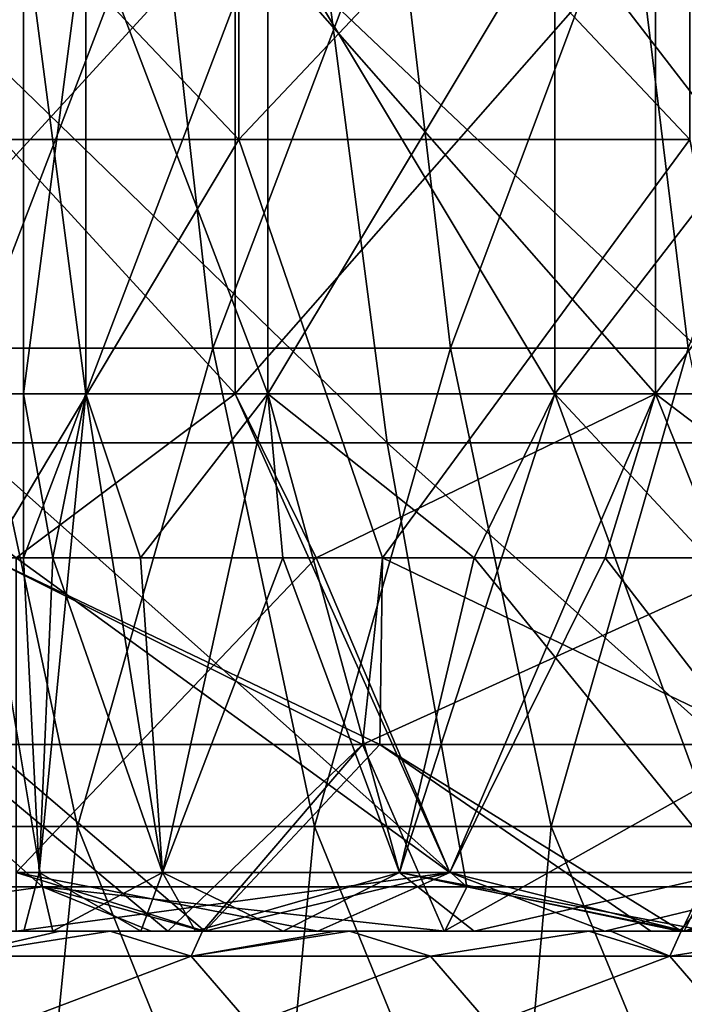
# Model space of a CAD drawing. Header units: inches. Extents: x -3.56 to 3.56, y -0.38 to 0.62.
# Tile 172 of 256: x 1.1 to 1.21, y -0.07 to 0.09. Entities that reach past the tile are written whole.
import ezdxf

# ---------------------------------------------------------------- set-up
doc = ezdxf.new("R2010")
doc.units = ezdxf.units.IN
doc.header["$LTSCALE"] = 65.185185
doc.header["$MEASUREMENT"] = 0
for name, color, linetype in [('11', 7, 'CONTINUOUS'), ('2', 7, 'CONTINUOUS'), ('34', 7, 'CONTINUOUS'), ('35', 7, 'CONTINUOUS'), ('48', 7, 'CONTINUOUS'), ('49', 7, 'CONTINUOUS'), ('50', 7, 'CONTINUOUS'), ('51', 7, 'CONTINUOUS'), ('54', 7, 'CONTINUOUS'), ('57', 7, 'CONTINUOUS'), ('64', 7, 'CONTINUOUS')]:
    doc.layers.add(name, color=color, linetype=linetype)

msp = doc.modelspace()

# ---------------------------------------------------------------- linework, layer by layer
at = {"layer": '11', "color": 13, "linetype": 'Continuous', "true_color": 0xd67263}
for points in [[(1.08608, -0.03125, -3.39291), (1.09341, 0, -3.39055), (1.15591, -0.03125, -3.36976), (1.08608, -0.03125, -3.39291)], [(1.15886, -0.03125, 3.36875), (1.09341, 0, 3.39055), (1.09298, -0.03125, 3.39069), (1.15886, -0.03125, 3.36875)], [(1.09341, 0, -3.39055), (1.15929, 0, -3.3686), (1.15591, -0.03125, -3.36976), (1.09341, 0, -3.39055)], [(1.15929, 0, 3.3686), (1.09341, 0, 3.39055), (1.15886, -0.03125, 3.36875), (1.15929, 0, 3.3686)], [(1.15929, 0, -3.3686), (1.22474, 0, -3.34536), (1.15591, -0.03125, -3.36976), (1.15929, 0, -3.3686)], [(1.15591, -0.03125, -3.36976), (1.22474, 0, -3.34536), (1.22526, -0.03125, -3.34517), (1.15591, -0.03125, -3.36976)], [(1.22429, -0.03125, 3.34552), (1.15929, 0, 3.3686), (1.15886, -0.03125, 3.36875), (1.22429, -0.03125, 3.34552)], [(1.22474, 0, 3.34536), (1.15929, 0, 3.3686), (1.22429, -0.03125, 3.34552), (1.22474, 0, 3.34536)]]:
    msp.add_3dface(points, dxfattribs=at)
at = {"layer": '2', "color": 13, "linetype": 'Continuous', "true_color": 0xd67263}
for points in [[(1.13524, 0.06998, -3.37678), (1.05923, 0.06998, -3.40139), (1.13524, 0.15006, -3.37678), (1.13524, 0.06998, -3.37678)], [(1.13524, 0.15006, -3.37678), (1.05923, 0.06998, -3.40139), (1.05923, 0.15006, -3.40139), (1.13524, 0.15006, -3.37678)], [(1.05923, 0.06998, 3.40139), (1.13524, 0.06998, 3.37678), (1.05923, 0.15006, 3.40139), (1.05923, 0.06998, 3.40139)], [(1.05923, 0.15006, 3.40139), (1.13524, 0.06998, 3.37678), (1.13524, 0.15006, 3.37678), (1.05923, 0.15006, 3.40139)], [(1.21068, 0.06998, -3.35047), (1.13524, 0.06998, -3.37678), (1.21068, 0.15006, -3.35047), (1.21068, 0.06998, -3.35047)], [(1.21068, 0.15006, -3.35047), (1.13524, 0.06998, -3.37678), (1.13524, 0.15006, -3.37678), (1.21068, 0.15006, -3.35047)], [(1.13524, 0.06998, 3.37678), (1.21068, 0.06998, 3.35047), (1.13524, 0.15006, 3.37678), (1.13524, 0.06998, 3.37678)], [(1.13524, 0.15006, 3.37678), (1.21068, 0.06998, 3.35047), (1.21068, 0.15006, 3.35047), (1.13524, 0.15006, 3.37678)], [(1.13524, 0.06998, -3.37678), (1.09341, 0, -3.39055), (1.05923, 0.06998, -3.40139), (1.13524, 0.06998, -3.37678)], [(1.13524, 0.06998, 3.37678), (1.05923, 0.06998, 3.40139), (1.09341, 0, 3.39055), (1.13524, 0.06998, 3.37678)], [(1.15929, 0, -3.3686), (1.09341, 0, -3.39055), (1.13524, 0.06998, -3.37678), (1.15929, 0, -3.3686)], [(1.15929, 0, 3.3686), (1.13524, 0.06998, 3.37678), (1.09341, 0, 3.39055), (1.15929, 0, 3.3686)], [(1.21068, 0.06998, -3.35047), (1.15929, 0, -3.3686), (1.13524, 0.06998, -3.37678), (1.21068, 0.06998, -3.35047)], [(1.21068, 0.06998, 3.35047), (1.13524, 0.06998, 3.37678), (1.15929, 0, 3.3686), (1.21068, 0.06998, 3.35047)], [(1.22474, 0, -3.34536), (1.15929, 0, -3.3686), (1.21068, 0.06998, -3.35047), (1.22474, 0, -3.34536)], [(1.22474, 0, 3.34536), (1.21068, 0.06998, 3.35047), (1.15929, 0, 3.3686), (1.22474, 0, 3.34536)]]:
    msp.add_3dface(points, dxfattribs=at)
at = {"layer": '34', "color": 13, "linetype": 'Continuous', "true_color": 0xd67263}
for points in [[(1.09922, 0.02742, -2.90949), (1.10965, 0.02742, -2.98203), (1.09922, 0.1075, -2.90949), (1.09922, 0.02742, -2.90949)], [(1.09922, 0.1075, -2.90949), (1.10965, 0.02742, -2.98203), (1.10965, 0.1075, -2.98203), (1.09922, 0.1075, -2.90949)], [(1.10965, 0.02742, -2.98203), (1.14009, 0.02742, -3.0487), (1.10965, 0.1075, -2.98203), (1.10965, 0.02742, -2.98203)], [(1.10965, 0.1075, -2.98203), (1.14009, 0.02742, -3.0487), (1.14009, 0.1075, -3.0487), (1.10965, 0.1075, -2.98203)], [(1.14009, 0.02742, -3.0487), (1.18809, 0.02742, -3.10409), (1.14009, 0.1075, -3.0487), (1.14009, 0.02742, -3.0487)], [(1.14009, 0.1075, -3.0487), (1.18809, 0.02742, -3.10409), (1.18809, 0.1075, -3.10409), (1.14009, 0.1075, -3.0487)], [(1.18809, 0.02742, -3.10409), (1.24975, 0.02742, -3.14372), (1.18809, 0.1075, -3.10409), (1.18809, 0.02742, -3.10409)], [(1.18809, 0.1075, -3.10409), (1.24975, 0.02742, -3.14372), (1.24975, 0.1075, -3.14372), (1.18809, 0.1075, -3.10409)], [(1.09922, 0, -2.90949), (1.10416, 0, -2.95972), (1.09922, 0.02742, -2.90949), (1.09922, 0, -2.90949)], [(1.09922, 0.02742, -2.90949), (1.10416, 0, -2.95972), (1.10965, 0.02742, -2.98203), (1.09922, 0.02742, -2.90949)], [(1.10416, 0, -2.95972), (1.11882, 0, -3.00803), (1.10965, 0.02742, -2.98203), (1.10416, 0, -2.95972)], [(1.10965, 0.02742, -2.98203), (1.11882, 0, -3.00803), (1.14009, 0.02742, -3.0487), (1.10965, 0.02742, -2.98203)], [(1.11882, 0, -3.00803), (1.14261, 0, -3.05255), (1.14009, 0.02742, -3.0487), (1.11882, 0, -3.00803)], [(1.14261, 0, -3.05255), (1.17464, 0, -3.09157), (1.14009, 0.02742, -3.0487), (1.14261, 0, -3.05255)], [(1.14009, 0.02742, -3.0487), (1.17464, 0, -3.09157), (1.18809, 0.02742, -3.10409), (1.14009, 0.02742, -3.0487)], [(1.17464, 0, -3.09157), (1.21366, 0, -3.12359), (1.18809, 0.02742, -3.10409), (1.17464, 0, -3.09157)], [(1.18809, 0.02742, -3.10409), (1.21366, 0, -3.12359), (1.24975, 0.02742, -3.14372), (1.18809, 0.02742, -3.10409)]]:
    msp.add_3dface(points, dxfattribs=at)
at = {"layer": '35', "color": 13, "linetype": 'Continuous', "true_color": 0xd67263}
for points in [[(1.09922, 0.02742, -2.90949), (1.09922, 0.1075, -2.90949), (1.10965, 0.1075, -2.83694), (1.09922, 0.02742, -2.90949)], [(1.10965, 0.02742, -2.83694), (1.09922, 0.02742, -2.90949), (1.10965, 0.1075, -2.83694), (1.10965, 0.02742, -2.83694)], [(1.14009, 0.02742, -2.77027), (1.10965, 0.02742, -2.83694), (1.14009, 0.1075, -2.77027), (1.14009, 0.02742, -2.77027)], [(1.14009, 0.1075, -2.77027), (1.10965, 0.02742, -2.83694), (1.10965, 0.1075, -2.83694), (1.14009, 0.1075, -2.77027)], [(1.18809, 0.02742, -2.71488), (1.14009, 0.02742, -2.77027), (1.18809, 0.1075, -2.71488), (1.18809, 0.02742, -2.71488)], [(1.18809, 0.1075, -2.71488), (1.14009, 0.02742, -2.77027), (1.14009, 0.1075, -2.77027), (1.18809, 0.1075, -2.71488)], [(1.24975, 0.02742, -2.67526), (1.18809, 0.02742, -2.71488), (1.24975, 0.1075, -2.67526), (1.24975, 0.02742, -2.67526)], [(1.24975, 0.1075, -2.67526), (1.18809, 0.02742, -2.71488), (1.18809, 0.1075, -2.71488), (1.24975, 0.1075, -2.67526)], [(1.09922, 0, -2.90949), (1.09922, 0.02742, -2.90949), (1.10965, 0.02742, -2.83694), (1.09922, 0, -2.90949)], [(1.10184, -0.05266, -2.87284), (1.09922, 0, -2.90949), (1.10965, 0.02742, -2.83694), (1.10184, -0.05266, -2.87284)], [(1.12249, -0.05266, -2.80252), (1.10184, -0.05266, -2.87284), (1.10965, 0.02742, -2.83694), (1.12249, -0.05266, -2.80252)], [(1.14009, 0.02742, -2.77027), (1.12249, -0.05266, -2.80252), (1.10965, 0.02742, -2.83694), (1.14009, 0.02742, -2.77027)], [(1.16211, -0.05266, -2.74086), (1.12249, -0.05266, -2.80252), (1.14009, 0.02742, -2.77027), (1.16211, -0.05266, -2.74086)], [(1.18809, 0.02742, -2.71488), (1.16211, -0.05266, -2.74086), (1.14009, 0.02742, -2.77027), (1.18809, 0.02742, -2.71488)], [(1.2175, -0.05266, -2.69287), (1.16211, -0.05266, -2.74086), (1.18809, 0.02742, -2.71488), (1.2175, -0.05266, -2.69287)], [(1.24975, 0.02742, -2.67526), (1.2175, -0.05266, -2.69287), (1.18809, 0.02742, -2.71488), (1.24975, 0.02742, -2.67526)], [(1.10416, 0, -2.95972), (1.09922, 0, -2.90949), (1.10184, -0.05266, -2.94613), (1.10416, 0, -2.95972)], [(1.10184, -0.05266, -2.94613), (1.09922, 0, -2.90949), (1.10184, -0.05266, -2.87284), (1.10184, -0.05266, -2.94613)], [(1.12249, -0.05266, -3.01646), (1.10416, 0, -2.95972), (1.10184, -0.05266, -2.94613), (1.12249, -0.05266, -3.01646)], [(1.11882, 0, -3.00803), (1.10416, 0, -2.95972), (1.12249, -0.05266, -3.01646), (1.11882, 0, -3.00803)], [(1.14261, 0, -3.05255), (1.11882, 0, -3.00803), (1.12249, -0.05266, -3.01646), (1.14261, 0, -3.05255)], [(1.16211, -0.05266, -3.07811), (1.14261, 0, -3.05255), (1.12249, -0.05266, -3.01646), (1.16211, -0.05266, -3.07811)], [(1.17464, 0, -3.09157), (1.14261, 0, -3.05255), (1.16211, -0.05266, -3.07811), (1.17464, 0, -3.09157)], [(1.2175, -0.05266, -3.12611), (1.17464, 0, -3.09157), (1.16211, -0.05266, -3.07811), (1.2175, -0.05266, -3.12611)], [(1.21366, 0, -3.12359), (1.17464, 0, -3.09157), (1.2175, -0.05266, -3.12611), (1.21366, 0, -3.12359)], [(1.10184, -0.05266, -2.94613), (1.10184, -0.05266, -2.87284), (1.09926, -0.0625, -2.90949), (1.10184, -0.05266, -2.94613)], [(1.10416, -0.0625, -2.95963), (1.10184, -0.05266, -2.94613), (1.09926, -0.0625, -2.90949), (1.10416, -0.0625, -2.95963)], [(1.09926, -0.0625, -2.90949), (1.10184, -0.05266, -2.87284), (1.10416, -0.0625, -2.85935), (1.09926, -0.0625, -2.90949)], [(1.12249, -0.05266, -3.01646), (1.10184, -0.05266, -2.94613), (1.11886, -0.0625, -3.0081), (1.12249, -0.05266, -3.01646)], [(1.11886, -0.0625, -3.0081), (1.10184, -0.05266, -2.94613), (1.10416, -0.0625, -2.95963), (1.11886, -0.0625, -3.0081)], [(1.10184, -0.05266, -2.87284), (1.12249, -0.05266, -2.80252), (1.10416, -0.0625, -2.85935), (1.10184, -0.05266, -2.87284)], [(1.10416, -0.0625, -2.85935), (1.12249, -0.05266, -2.80252), (1.11886, -0.0625, -2.81087), (1.10416, -0.0625, -2.85935)], [(1.12801, -0.0625, -3.02778), (1.12249, -0.05266, -3.01646), (1.11886, -0.0625, -3.0081), (1.12801, -0.0625, -3.02778)], [(1.11886, -0.0625, -2.81087), (1.12249, -0.05266, -2.80252), (1.12801, -0.0625, -2.7912), (1.11886, -0.0625, -2.81087)], [(1.16211, -0.05266, -3.07811), (1.12249, -0.05266, -3.01646), (1.14266, -0.0625, -3.05255), (1.16211, -0.05266, -3.07811)], [(1.14266, -0.0625, -3.05255), (1.12249, -0.05266, -3.01646), (1.12801, -0.0625, -3.02778), (1.14266, -0.0625, -3.05255)], [(1.12249, -0.05266, -2.80252), (1.16211, -0.05266, -2.74086), (1.12801, -0.0625, -2.7912), (1.12249, -0.05266, -2.80252)], [(1.12801, -0.0625, -2.7912), (1.16211, -0.05266, -2.74086), (1.14266, -0.0625, -2.76642), (1.12801, -0.0625, -2.7912)], [(1.17459, -0.0625, -3.09149), (1.16211, -0.05266, -3.07811), (1.14266, -0.0625, -3.05255), (1.17459, -0.0625, -3.09149)], [(1.14266, -0.0625, -2.76642), (1.16211, -0.05266, -2.74086), (1.17459, -0.0625, -2.72749), (1.14266, -0.0625, -2.76642)], [(1.2175, -0.05266, -3.12611), (1.16211, -0.05266, -3.07811), (1.2137, -0.0625, -3.12362), (1.2175, -0.05266, -3.12611)], [(1.2137, -0.0625, -3.12362), (1.16211, -0.05266, -3.07811), (1.20898, -0.0625, -3.12038), (1.2137, -0.0625, -3.12362)], [(1.20898, -0.0625, -3.12038), (1.16211, -0.05266, -3.07811), (1.17459, -0.0625, -3.09149), (1.20898, -0.0625, -3.12038)], [(1.16211, -0.05266, -2.74086), (1.2175, -0.05266, -2.69287), (1.17459, -0.0625, -2.72749), (1.16211, -0.05266, -2.74086)], [(1.17459, -0.0625, -2.72749), (1.2175, -0.05266, -2.69287), (1.20898, -0.0625, -2.6986), (1.17459, -0.0625, -2.72749)], [(1.20898, -0.0625, -2.6986), (1.2175, -0.05266, -2.69287), (1.2137, -0.0625, -2.69536), (1.20898, -0.0625, -2.6986)]]:
    msp.add_3dface(points, dxfattribs=at)
at = {"layer": '48', "color": 13, "linetype": 'Continuous', "true_color": 0xd67263}
for points in [[(1.06133, 0.02742, 2.76178), (1.13462, 0.02742, 2.76178), (1.06133, 0.1075, 2.76178), (1.06133, 0.02742, 2.76178)], [(1.06133, 0.1075, 2.76178), (1.13462, 0.02742, 2.76178), (1.13462, 0.1075, 2.76178), (1.06133, 0.1075, 2.76178)], [(1.13462, 0.02742, 2.76178), (1.20494, 0.02742, 2.78243), (1.13462, 0.1075, 2.76178), (1.13462, 0.02742, 2.76178)], [(1.13462, 0.1075, 2.76178), (1.20494, 0.02742, 2.78243), (1.20494, 0.1075, 2.78243), (1.13462, 0.1075, 2.76178)], [(1.20494, 0.02742, 2.78243), (1.2666, 0.02742, 2.82206), (1.20494, 0.1075, 2.78243), (1.20494, 0.02742, 2.78243)], [(1.20494, 0.1075, 2.78243), (1.2666, 0.02742, 2.82206), (1.2666, 0.1075, 2.82206), (1.20494, 0.1075, 2.78243)], [(1.06133, 0.02742, 2.76178), (1.09798, 0, 2.75916), (1.13462, 0.02742, 2.76178), (1.06133, 0.02742, 2.76178)], [(1.09798, 0, 2.75916), (1.17052, -0.05266, 2.76959), (1.13462, 0.02742, 2.76178), (1.09798, 0, 2.75916)], [(1.13462, 0.02742, 2.76178), (1.17052, -0.05266, 2.76959), (1.20494, 0.02742, 2.78243), (1.13462, 0.02742, 2.76178)], [(1.17052, -0.05266, 2.76959), (1.23719, -0.05266, 2.80004), (1.20494, 0.02742, 2.78243), (1.17052, -0.05266, 2.76959)], [(1.20494, 0.02742, 2.78243), (1.23719, -0.05266, 2.80004), (1.2666, 0.02742, 2.82206), (1.20494, 0.02742, 2.78243)], [(1.09798, 0, 3.27416), (1.14821, 0, 3.26921), (1.09798, -0.05266, 3.27416), (1.09798, 0, 3.27416)], [(1.09798, -0.05266, 3.27416), (1.14821, 0, 3.26921), (1.17052, -0.05266, 3.26373), (1.09798, -0.05266, 3.27416)], [(1.09798, -0.05266, 2.75916), (1.17052, -0.05266, 2.76959), (1.09798, 0, 2.75916), (1.09798, -0.05266, 2.75916)], [(1.14821, 0, 3.26921), (1.19652, 0, 3.25456), (1.17052, -0.05266, 3.26373), (1.14821, 0, 3.26921)], [(1.17052, -0.05266, 3.26373), (1.19652, 0, 3.25456), (1.23719, -0.05266, 3.23328), (1.17052, -0.05266, 3.26373)], [(1.19652, 0, 3.25456), (1.24103, 0, 3.23077), (1.23719, -0.05266, 3.23328), (1.19652, 0, 3.25456)], [(1.09798, -0.05266, 3.27416), (1.17052, -0.05266, 3.26373), (1.09798, -0.0625, 3.27416), (1.09798, -0.05266, 3.27416)], [(1.09798, -0.0625, 3.27416), (1.17052, -0.05266, 3.26373), (1.12949, -0.0625, 3.27218), (1.09798, -0.0625, 3.27416)], [(1.17052, -0.05266, 2.76959), (1.09798, -0.05266, 2.75916), (1.14848, -0.0625, 2.76418), (1.17052, -0.05266, 2.76959)], [(1.14848, -0.0625, 2.76418), (1.09798, -0.05266, 2.75916), (1.12949, -0.0625, 2.76115), (1.14848, -0.0625, 2.76418)], [(1.12949, -0.0625, 2.76115), (1.09798, -0.05266, 2.75916), (1.09798, -0.0625, 2.75916), (1.12949, -0.0625, 2.76115)], [(1.12949, -0.0625, 3.27218), (1.17052, -0.05266, 3.26373), (1.14848, -0.0625, 3.26914), (1.12949, -0.0625, 3.27218)], [(1.14848, -0.0625, 3.26914), (1.17052, -0.05266, 3.26373), (1.19645, -0.0625, 3.25455), (1.14848, -0.0625, 3.26914)], [(1.19645, -0.0625, 2.77877), (1.17052, -0.05266, 2.76959), (1.14848, -0.0625, 2.76418), (1.19645, -0.0625, 2.77877)], [(1.17052, -0.05266, 3.26373), (1.23719, -0.05266, 3.23328), (1.19645, -0.0625, 3.25455), (1.17052, -0.05266, 3.26373)], [(1.23719, -0.05266, 2.80004), (1.17052, -0.05266, 2.76959), (1.20978, -0.0625, 2.78475), (1.23719, -0.05266, 2.80004)], [(1.20978, -0.0625, 2.78475), (1.17052, -0.05266, 2.76959), (1.19645, -0.0625, 2.77877), (1.20978, -0.0625, 2.78475)], [(1.19645, -0.0625, 3.25455), (1.23719, -0.05266, 3.23328), (1.20978, -0.0625, 3.24858), (1.19645, -0.0625, 3.25455)]]:
    msp.add_3dface(points, dxfattribs=at)
at = {"layer": '49', "color": 13, "linetype": 'Continuous', "true_color": 0xd67263}
for points in [[(1.13462, 0.02742, 3.27154), (1.06133, 0.02742, 3.27154), (1.13462, 0.1075, 3.27154), (1.13462, 0.02742, 3.27154)], [(1.13462, 0.1075, 3.27154), (1.06133, 0.02742, 3.27154), (1.06133, 0.1075, 3.27154), (1.13462, 0.1075, 3.27154)], [(1.20494, 0.02742, 3.25089), (1.13462, 0.02742, 3.27154), (1.20494, 0.1075, 3.25089), (1.20494, 0.02742, 3.25089)], [(1.20494, 0.1075, 3.25089), (1.13462, 0.02742, 3.27154), (1.13462, 0.1075, 3.27154), (1.20494, 0.1075, 3.25089)], [(1.2666, 0.02742, 3.21127), (1.20494, 0.02742, 3.25089), (1.2666, 0.1075, 3.21127), (1.2666, 0.02742, 3.21127)], [(1.2666, 0.1075, 3.21127), (1.20494, 0.02742, 3.25089), (1.20494, 0.1075, 3.25089), (1.2666, 0.1075, 3.21127)], [(1.13462, 0.02742, 3.27154), (1.09798, 0, 3.27416), (1.06133, 0.02742, 3.27154), (1.13462, 0.02742, 3.27154)], [(1.14821, 0, 3.26921), (1.09798, 0, 3.27416), (1.13462, 0.02742, 3.27154), (1.14821, 0, 3.26921)], [(1.20494, 0.02742, 3.25089), (1.14821, 0, 3.26921), (1.13462, 0.02742, 3.27154), (1.20494, 0.02742, 3.25089)], [(1.19652, 0, 3.25456), (1.14821, 0, 3.26921), (1.20494, 0.02742, 3.25089), (1.19652, 0, 3.25456)], [(1.24103, 0, 3.23077), (1.19652, 0, 3.25456), (1.20494, 0.02742, 3.25089), (1.24103, 0, 3.23077)], [(1.2666, 0.02742, 3.21127), (1.24103, 0, 3.23077), (1.20494, 0.02742, 3.25089), (1.2666, 0.02742, 3.21127)]]:
    msp.add_3dface(points, dxfattribs=at)
at = {"layer": '50', "color": 13, "linetype": 'Continuous', "true_color": 0xd67263}
for points in [[(1.12801, -0.0625, -3.02778), (1.11886, -0.0625, -3.0081), (1.04908, -0.0625, -3.05812), (1.12801, -0.0625, -3.02778)], [(1.12916, -0.0625, -3.10692), (1.12801, -0.0625, -3.02778), (1.04908, -0.0625, -3.05812), (1.12916, -0.0625, -3.10692)], [(1.11886, -0.0625, -3.0081), (1.10416, -0.0625, -2.95963), (1.04908, -0.0625, -2.98), (1.11886, -0.0625, -3.0081)], [(1.04908, -0.0625, -3.05812), (1.11886, -0.0625, -3.0081), (1.04908, -0.0625, -2.98), (1.04908, -0.0625, -3.05812)], [(1.10416, -0.0625, -2.95963), (1.09926, -0.0625, -2.90949), (1.04908, -0.0625, -2.98), (1.10416, -0.0625, -2.95963)], [(1.09926, -0.0625, -2.90949), (1.10416, -0.0625, -2.85935), (1.04908, -0.0625, -2.90188), (1.09926, -0.0625, -2.90949)], [(1.04908, -0.0625, -2.98), (1.09926, -0.0625, -2.90949), (1.04908, -0.0625, -2.90188), (1.04908, -0.0625, -2.98)], [(1.10416, -0.0625, -2.85935), (1.11886, -0.0625, -2.81087), (1.04908, -0.0625, -2.82377), (1.10416, -0.0625, -2.85935)], [(1.04908, -0.0625, -2.90188), (1.10416, -0.0625, -2.85935), (1.04908, -0.0625, -2.82377), (1.04908, -0.0625, -2.90188)], [(1.11886, -0.0625, -2.81087), (1.12801, -0.0625, -2.7912), (1.04908, -0.0625, -2.82377), (1.11886, -0.0625, -2.81087)], [(1.04908, -0.0625, -2.82377), (1.12801, -0.0625, -2.7912), (1.04908, -0.0625, -2.74565), (1.04908, -0.0625, -2.82377)], [(1.04908, -0.0625, -2.74565), (1.12801, -0.0625, -2.7912), (1.12916, -0.0625, -2.71266), (1.04908, -0.0625, -2.74565)], [(1.04908, -0.0625, 3.32033), (1.09798, -0.0625, 3.27416), (1.12956, -0.0625, 3.34572), (1.04908, -0.0625, 3.32033)], [(1.12916, -0.0625, 2.70126), (1.09798, -0.0625, 2.75916), (1.04908, -0.0625, 2.68713), (1.12916, -0.0625, 2.70126)], [(1.12922, -0.0625, -3.34581), (1.12916, -0.0625, -3.26609), (1.04908, -0.0625, -3.29247), (1.12922, -0.0625, -3.34581)], [(1.04942, -0.0625, -3.37168), (1.12922, -0.0625, -3.34581), (1.04908, -0.0625, -3.29247), (1.04942, -0.0625, -3.37168)], [(1.12916, -0.0625, -3.26609), (1.12916, -0.0625, -3.18651), (1.04908, -0.0625, -3.21435), (1.12916, -0.0625, -3.26609)], [(1.04908, -0.0625, -3.29247), (1.12916, -0.0625, -3.26609), (1.04908, -0.0625, -3.21435), (1.04908, -0.0625, -3.29247)], [(1.12916, -0.0625, -3.18651), (1.12916, -0.0625, -3.10692), (1.04908, -0.0625, -3.13623), (1.12916, -0.0625, -3.18651)], [(1.04908, -0.0625, -3.21435), (1.12916, -0.0625, -3.18651), (1.04908, -0.0625, -3.13623), (1.04908, -0.0625, -3.21435)], [(1.04908, -0.0625, -3.13623), (1.12916, -0.0625, -3.10692), (1.04908, -0.0625, -3.05812), (1.04908, -0.0625, -3.13623)], [(1.04908, -0.0625, -2.66753), (1.04908, -0.0625, -2.74565), (1.12916, -0.0625, -2.71266), (1.04908, -0.0625, -2.66753)], [(1.04908, -0.0625, -2.58941), (1.04908, -0.0625, -2.66753), (1.12916, -0.0625, -2.63369), (1.04908, -0.0625, -2.58941)], [(1.12916, -0.0625, -2.63369), (1.04908, -0.0625, -2.66753), (1.12916, -0.0625, -2.71266), (1.12916, -0.0625, -2.63369)], [(1.04908, -0.0625, -2.5113), (1.04908, -0.0625, -2.58941), (1.12916, -0.0625, -2.55472), (1.04908, -0.0625, -2.5113)], [(1.12916, -0.0625, -2.55472), (1.04908, -0.0625, -2.58941), (1.12916, -0.0625, -2.63369), (1.12916, -0.0625, -2.55472)], [(1.04908, -0.0625, -2.43318), (1.04908, -0.0625, -2.5113), (1.12916, -0.0625, -2.47574), (1.04908, -0.0625, -2.43318)], [(1.12916, -0.0625, -2.47574), (1.04908, -0.0625, -2.5113), (1.12916, -0.0625, -2.55472), (1.12916, -0.0625, -2.47574)], [(1.04908, -0.0625, -2.35506), (1.04908, -0.0625, -2.43318), (1.12916, -0.0625, -2.39677), (1.04908, -0.0625, -2.35506)], [(1.12916, -0.0625, -2.39677), (1.04908, -0.0625, -2.43318), (1.12916, -0.0625, -2.47574), (1.12916, -0.0625, -2.39677)], [(1.04908, -0.0625, -2.27695), (1.04908, -0.0625, -2.35506), (1.12916, -0.0625, -2.3178), (1.04908, -0.0625, -2.27695)], [(1.12916, -0.0625, -2.3178), (1.04908, -0.0625, -2.35506), (1.12916, -0.0625, -2.39677), (1.12916, -0.0625, -2.3178)], [(1.0497, -0.0625, -2.19989), (1.04908, -0.0625, -2.27695), (1.12916, -0.0625, -2.23883), (1.0497, -0.0625, -2.19989)], [(1.12916, -0.0625, -2.23883), (1.04908, -0.0625, -2.27695), (1.12916, -0.0625, -2.3178), (1.12916, -0.0625, -2.23883)], [(1.0895, -0.0625, 3.35898), (1.04908, -0.0625, 3.32033), (1.12956, -0.0625, 3.34572), (1.0895, -0.0625, 3.35898)], [(1.12916, -0.0625, 2.51826), (1.12916, -0.0625, 2.57926), (1.04908, -0.0625, 2.53335), (1.12916, -0.0625, 2.51826)], [(1.11372, -0.0625, 2.49153), (1.12916, -0.0625, 2.51826), (1.04908, -0.0625, 2.45645), (1.11372, -0.0625, 2.49153)], [(1.04908, -0.0625, 2.45645), (1.12916, -0.0625, 2.51826), (1.04908, -0.0625, 2.53335), (1.04908, -0.0625, 2.45645)], [(1.12916, -0.0625, 2.57926), (1.12916, -0.0625, 2.64026), (1.04908, -0.0625, 2.61024), (1.12916, -0.0625, 2.57926)], [(1.04908, -0.0625, 2.53335), (1.12916, -0.0625, 2.57926), (1.04908, -0.0625, 2.61024), (1.04908, -0.0625, 2.53335)], [(1.12916, -0.0625, 2.64026), (1.12916, -0.0625, 2.70126), (1.04908, -0.0625, 2.68713), (1.12916, -0.0625, 2.64026)], [(1.04908, -0.0625, 2.61024), (1.12916, -0.0625, 2.64026), (1.04908, -0.0625, 2.68713), (1.04908, -0.0625, 2.61024)], [(1.10531, -0.0625, 2.47696), (1.11372, -0.0625, 2.49153), (1.04908, -0.0625, 2.45645), (1.10531, -0.0625, 2.47696)], [(1.07368, -0.0625, 2.42217), (1.10531, -0.0625, 2.47696), (1.04908, -0.0625, 2.45645), (1.07368, -0.0625, 2.42217)], [(1.12336, -0.0625, -3.34778), (1.12922, -0.0625, -3.34581), (1.04942, -0.0625, -3.37168), (1.12336, -0.0625, -3.34778)], [(1.12061, -0.0625, -2.16463), (1.0497, -0.0625, -2.19989), (1.12916, -0.0625, -2.23883), (1.12061, -0.0625, -2.16463)], [(1.09798, -0.0625, 3.27416), (1.12949, -0.0625, 3.27218), (1.12956, -0.0625, 3.34572), (1.09798, -0.0625, 3.27416)], [(1.12949, -0.0625, 2.76115), (1.09798, -0.0625, 2.75916), (1.12916, -0.0625, 2.70126), (1.12949, -0.0625, 2.76115)], [(1.12928, -0.0625, -2.16012), (1.12061, -0.0625, -2.16463), (1.12916, -0.0625, -2.23883), (1.12928, -0.0625, -2.16012)], [(1.14266, -0.0625, -3.05255), (1.12801, -0.0625, -3.02778), (1.12916, -0.0625, -3.10692), (1.14266, -0.0625, -3.05255)], [(1.12801, -0.0625, -2.7912), (1.14266, -0.0625, -2.76642), (1.12916, -0.0625, -2.71266), (1.12801, -0.0625, -2.7912)], [(1.20898, -0.0625, -3.12038), (1.17459, -0.0625, -3.09149), (1.12916, -0.0625, -3.10692), (1.20898, -0.0625, -3.12038)], [(1.20924, -0.0625, -3.18546), (1.20898, -0.0625, -3.12038), (1.12916, -0.0625, -3.18651), (1.20924, -0.0625, -3.18546)], [(1.12916, -0.0625, -3.18651), (1.20898, -0.0625, -3.12038), (1.12916, -0.0625, -3.10692), (1.12916, -0.0625, -3.18651)], [(1.17459, -0.0625, -3.09149), (1.14266, -0.0625, -3.05255), (1.12916, -0.0625, -3.10692), (1.17459, -0.0625, -3.09149)], [(1.14266, -0.0625, -2.76642), (1.17459, -0.0625, -2.72749), (1.12916, -0.0625, -2.71266), (1.14266, -0.0625, -2.76642)], [(1.17459, -0.0625, -2.72749), (1.20898, -0.0625, -2.6986), (1.12916, -0.0625, -2.71266), (1.17459, -0.0625, -2.72749)], [(1.20898, -0.0625, -2.6986), (1.12916, -0.0625, -2.63369), (1.12916, -0.0625, -2.71266), (1.20898, -0.0625, -2.6986)], [(1.12916, -0.0625, -2.63369), (1.20898, -0.0625, -2.6986), (1.20924, -0.0625, -2.62603), (1.12916, -0.0625, -2.63369)], [(1.20924, -0.0625, 2.72128), (1.12949, -0.0625, 2.76115), (1.12916, -0.0625, 2.70126), (1.20924, -0.0625, 2.72128)], [(1.20974, -0.0625, -3.31756), (1.20924, -0.0625, -3.25098), (1.12916, -0.0625, -3.26609), (1.20974, -0.0625, -3.31756)], [(1.12922, -0.0625, -3.34581), (1.20974, -0.0625, -3.31756), (1.12916, -0.0625, -3.26609), (1.12922, -0.0625, -3.34581)], [(1.20924, -0.0625, -3.25098), (1.20924, -0.0625, -3.18546), (1.12916, -0.0625, -3.18651), (1.20924, -0.0625, -3.25098)], [(1.12916, -0.0625, -3.26609), (1.20924, -0.0625, -3.25098), (1.12916, -0.0625, -3.18651), (1.12916, -0.0625, -3.26609)], [(1.12928, -0.0625, -2.16012), (1.12916, -0.0625, -2.23883), (1.20924, -0.0625, -2.1881), (1.12928, -0.0625, -2.16012)], [(1.12916, -0.0625, -2.23883), (1.12916, -0.0625, -2.3178), (1.20924, -0.0625, -2.26109), (1.12916, -0.0625, -2.23883)], [(1.20924, -0.0625, -2.1881), (1.12916, -0.0625, -2.23883), (1.20924, -0.0625, -2.26109), (1.20924, -0.0625, -2.1881)], [(1.12916, -0.0625, -2.3178), (1.12916, -0.0625, -2.39677), (1.20924, -0.0625, -2.33408), (1.12916, -0.0625, -2.3178)], [(1.20924, -0.0625, -2.26109), (1.12916, -0.0625, -2.3178), (1.20924, -0.0625, -2.33408), (1.20924, -0.0625, -2.26109)], [(1.12916, -0.0625, -2.39677), (1.12916, -0.0625, -2.47574), (1.20924, -0.0625, -2.40707), (1.12916, -0.0625, -2.39677)], [(1.20924, -0.0625, -2.33408), (1.12916, -0.0625, -2.39677), (1.20924, -0.0625, -2.40707), (1.20924, -0.0625, -2.33408)], [(1.12916, -0.0625, -2.47574), (1.12916, -0.0625, -2.55472), (1.20924, -0.0625, -2.48006), (1.12916, -0.0625, -2.47574)], [(1.20924, -0.0625, -2.40707), (1.12916, -0.0625, -2.47574), (1.20924, -0.0625, -2.48006), (1.20924, -0.0625, -2.40707)], [(1.12916, -0.0625, -2.55472), (1.12916, -0.0625, -2.63369), (1.20924, -0.0625, -2.62603), (1.12916, -0.0625, -2.55472)], [(1.20924, -0.0625, -2.48006), (1.12916, -0.0625, -2.55472), (1.20924, -0.0625, -2.55304), (1.20924, -0.0625, -2.48006)], [(1.20924, -0.0625, -2.55304), (1.12916, -0.0625, -2.55472), (1.20924, -0.0625, -2.62603), (1.20924, -0.0625, -2.55304)], [(1.20924, -0.0625, 2.65697), (1.20924, -0.0625, 2.72128), (1.12916, -0.0625, 2.70126), (1.20924, -0.0625, 2.65697)], [(1.1975, -0.0625, 2.63662), (1.20924, -0.0625, 2.65697), (1.12916, -0.0625, 2.64026), (1.1975, -0.0625, 2.63662)], [(1.12916, -0.0625, 2.64026), (1.20924, -0.0625, 2.65697), (1.12916, -0.0625, 2.70126), (1.12916, -0.0625, 2.64026)], [(1.1938, -0.0625, 2.63023), (1.1975, -0.0625, 2.63662), (1.12916, -0.0625, 2.57926), (1.1938, -0.0625, 2.63023)], [(1.12916, -0.0625, 2.57926), (1.1975, -0.0625, 2.63662), (1.12916, -0.0625, 2.64026), (1.12916, -0.0625, 2.57926)], [(1.15376, -0.0625, 2.56088), (1.1938, -0.0625, 2.63023), (1.12916, -0.0625, 2.57926), (1.15376, -0.0625, 2.56088)], [(1.15376, -0.0625, 2.56088), (1.12916, -0.0625, 2.57926), (1.15141, -0.0625, 2.55679), (1.15376, -0.0625, 2.56088)], [(1.12916, -0.0625, 2.51826), (1.15141, -0.0625, 2.55679), (1.12916, -0.0625, 2.57926), (1.12916, -0.0625, 2.51826)], [(1.16959, -0.0625, -3.33192), (1.20974, -0.0625, -3.31756), (1.12922, -0.0625, -3.34581), (1.16959, -0.0625, -3.33192)], [(1.16968, -0.0625, -2.1385), (1.12928, -0.0625, -2.16012), (1.20924, -0.0625, -2.1881), (1.16968, -0.0625, -2.1385)], [(1.12949, -0.0625, 3.27218), (1.14848, -0.0625, 3.26914), (1.20928, -0.0625, 3.31773), (1.12949, -0.0625, 3.27218)], [(1.12956, -0.0625, 3.34572), (1.12949, -0.0625, 3.27218), (1.20415, -0.0625, 3.3196), (1.12956, -0.0625, 3.34572)], [(1.20415, -0.0625, 3.3196), (1.12949, -0.0625, 3.27218), (1.20928, -0.0625, 3.31773), (1.20415, -0.0625, 3.3196)], [(1.14848, -0.0625, 2.76418), (1.12949, -0.0625, 2.76115), (1.20924, -0.0625, 2.72128), (1.14848, -0.0625, 2.76418)], [(1.14848, -0.0625, 3.26914), (1.19645, -0.0625, 3.25455), (1.20928, -0.0625, 3.31773), (1.14848, -0.0625, 3.26914)], [(1.19645, -0.0625, 2.77877), (1.14848, -0.0625, 2.76418), (1.20924, -0.0625, 2.72128), (1.19645, -0.0625, 2.77877)], [(1.20973, -0.0625, -2.11609), (1.16968, -0.0625, -2.1385), (1.20924, -0.0625, -2.1881), (1.20973, -0.0625, -2.11609)], [(1.19645, -0.0625, 3.25455), (1.20978, -0.0625, 3.24858), (1.20928, -0.0625, 3.31773), (1.19645, -0.0625, 3.25455)], [(1.20978, -0.0625, 2.78475), (1.19645, -0.0625, 2.77877), (1.20924, -0.0625, 2.72128), (1.20978, -0.0625, 2.78475)], [(1.2137, -0.0625, -3.12362), (1.20898, -0.0625, -3.12038), (1.20924, -0.0625, -3.18546), (1.2137, -0.0625, -3.12362)], [(1.20898, -0.0625, -2.6986), (1.2137, -0.0625, -2.69536), (1.20924, -0.0625, -2.62603), (1.20898, -0.0625, -2.6986)], [(1.28909, -0.0625, -3.15795), (1.25824, -0.0625, -3.14738), (1.20924, -0.0625, -3.18546), (1.28909, -0.0625, -3.15795)], [(1.28932, -0.0625, -3.22207), (1.28909, -0.0625, -3.15795), (1.20924, -0.0625, -3.18546), (1.28932, -0.0625, -3.22207)], [(1.25824, -0.0625, -3.14738), (1.2137, -0.0625, -3.12362), (1.20924, -0.0625, -3.18546), (1.25824, -0.0625, -3.14738)], [(1.2137, -0.0625, -2.69536), (1.25824, -0.0625, -2.6716), (1.20924, -0.0625, -2.62603), (1.2137, -0.0625, -2.69536)], [(1.25824, -0.0625, -2.6716), (1.28909, -0.0625, -2.66103), (1.20924, -0.0625, -2.62603), (1.25824, -0.0625, -2.6716)], [(1.28909, -0.0625, -2.66103), (1.28932, -0.0625, -2.58781), (1.20924, -0.0625, -2.62603), (1.28909, -0.0625, -2.66103)], [(1.27388, -0.0625, 2.76893), (1.20978, -0.0625, 2.78475), (1.20924, -0.0625, 2.72128), (1.27388, -0.0625, 2.76893)], [(1.28932, -0.0625, -2.58781), (1.28932, -0.0625, -2.51347), (1.20924, -0.0625, -2.55304), (1.28932, -0.0625, -2.58781)], [(1.28932, -0.0625, -2.58781), (1.20924, -0.0625, -2.55304), (1.20924, -0.0625, -2.62603), (1.28932, -0.0625, -2.58781)], [(1.28932, -0.0625, -2.51347), (1.28932, -0.0625, -2.43914), (1.20924, -0.0625, -2.48006), (1.28932, -0.0625, -2.51347)], [(1.28932, -0.0625, -2.51347), (1.20924, -0.0625, -2.48006), (1.20924, -0.0625, -2.55304), (1.28932, -0.0625, -2.51347)], [(1.28932, -0.0625, -2.43914), (1.28932, -0.0625, -2.3648), (1.20924, -0.0625, -2.40707), (1.28932, -0.0625, -2.43914)], [(1.28932, -0.0625, -2.43914), (1.20924, -0.0625, -2.40707), (1.20924, -0.0625, -2.48006), (1.28932, -0.0625, -2.43914)], [(1.28932, -0.0625, -2.3648), (1.28932, -0.0625, -2.29046), (1.20924, -0.0625, -2.33408), (1.28932, -0.0625, -2.3648)], [(1.28932, -0.0625, -2.3648), (1.20924, -0.0625, -2.33408), (1.20924, -0.0625, -2.40707), (1.28932, -0.0625, -2.3648)], [(1.28932, -0.0625, -2.29046), (1.28932, -0.0625, -2.21613), (1.20924, -0.0625, -2.26109), (1.28932, -0.0625, -2.29046)], [(1.28932, -0.0625, -2.29046), (1.20924, -0.0625, -2.26109), (1.20924, -0.0625, -2.33408), (1.28932, -0.0625, -2.29046)], [(1.28932, -0.0625, -2.21613), (1.28932, -0.0625, -2.14179), (1.20924, -0.0625, -2.1881), (1.28932, -0.0625, -2.21613)], [(1.28932, -0.0625, -2.21613), (1.20924, -0.0625, -2.1881), (1.20924, -0.0625, -2.26109), (1.28932, -0.0625, -2.21613)], [(1.28932, -0.0625, -2.14179), (1.20973, -0.0625, -2.11609), (1.20924, -0.0625, -2.1881), (1.28932, -0.0625, -2.14179)], [(1.28938, -0.0625, -3.28743), (1.28932, -0.0625, -3.22207), (1.20924, -0.0625, -3.25098), (1.28938, -0.0625, -3.28743)], [(1.20974, -0.0625, -3.31756), (1.28938, -0.0625, -3.28743), (1.20924, -0.0625, -3.25098), (1.20974, -0.0625, -3.31756)], [(1.20924, -0.0625, -3.25098), (1.28932, -0.0625, -3.22207), (1.20924, -0.0625, -3.18546), (1.20924, -0.0625, -3.25098)], [(1.24359, -0.0625, 2.71646), (1.27388, -0.0625, 2.76893), (1.20924, -0.0625, 2.72128), (1.24359, -0.0625, 2.71646)], [(1.23384, -0.0625, 2.69958), (1.24359, -0.0625, 2.71646), (1.20924, -0.0625, 2.72128), (1.23384, -0.0625, 2.69958)], [(1.20924, -0.0625, 2.65697), (1.23384, -0.0625, 2.69958), (1.20924, -0.0625, 2.72128), (1.20924, -0.0625, 2.65697)], [(1.20928, -0.0625, 3.31773), (1.20978, -0.0625, 3.24858), (1.24957, -0.0625, 3.30276), (1.20928, -0.0625, 3.31773)], [(1.20973, -0.0625, -2.11609), (1.28932, -0.0625, -2.14179), (1.2553, -0.0625, -2.08938), (1.20973, -0.0625, -2.11609)], [(1.24967, -0.0625, -3.30273), (1.28938, -0.0625, -3.28743), (1.20974, -0.0625, -3.31756), (1.24967, -0.0625, -3.30273)]]:
    msp.add_3dface(points, dxfattribs=at)
at = {"layer": '51', "color": 13, "linetype": 'Continuous', "true_color": 0xd67263}
for points in [[(1.08608, -0.03125, -3.39291), (1.12336, -0.0625, -3.34778), (1.04942, -0.0625, -3.37168), (1.08608, -0.03125, -3.39291)], [(1.08608, -0.03125, -3.39291), (1.15591, -0.03125, -3.36976), (1.12336, -0.0625, -3.34778), (1.08608, -0.03125, -3.39291)], [(1.09298, -0.03125, 3.39069), (1.0895, -0.0625, 3.35898), (1.12956, -0.0625, 3.34572), (1.09298, -0.03125, 3.39069)], [(1.15886, -0.03125, 3.36875), (1.09298, -0.03125, 3.39069), (1.12956, -0.0625, 3.34572), (1.15886, -0.03125, 3.36875)], [(1.15591, -0.03125, -3.36976), (1.12922, -0.0625, -3.34581), (1.12336, -0.0625, -3.34778), (1.15591, -0.03125, -3.36976)], [(1.15591, -0.03125, -3.36976), (1.16959, -0.0625, -3.33192), (1.12922, -0.0625, -3.34581), (1.15591, -0.03125, -3.36976)], [(1.15886, -0.03125, 3.36875), (1.12956, -0.0625, 3.34572), (1.20415, -0.0625, 3.3196), (1.15886, -0.03125, 3.36875)], [(1.15591, -0.03125, -3.36976), (1.22526, -0.03125, -3.34517), (1.16959, -0.0625, -3.33192), (1.15591, -0.03125, -3.36976)], [(1.22429, -0.03125, 3.34552), (1.15886, -0.03125, 3.36875), (1.20928, -0.0625, 3.31773), (1.22429, -0.03125, 3.34552)], [(1.15886, -0.03125, 3.36875), (1.20415, -0.0625, 3.3196), (1.20928, -0.0625, 3.31773), (1.15886, -0.03125, 3.36875)], [(1.22526, -0.03125, -3.34517), (1.20974, -0.0625, -3.31756), (1.16959, -0.0625, -3.33192), (1.22526, -0.03125, -3.34517)], [(1.22429, -0.03125, 3.34552), (1.20928, -0.0625, 3.31773), (1.24957, -0.0625, 3.30276), (1.22429, -0.03125, 3.34552)], [(1.22526, -0.03125, -3.34517), (1.24967, -0.0625, -3.30273), (1.20974, -0.0625, -3.31756), (1.22526, -0.03125, -3.34517)]]:
    msp.add_3dface(points, dxfattribs=at)
at = {"layer": '54', "color": 13, "linetype": 'Continuous', "true_color": 0xd67263}
for points in [[(1.15041, 0.0935, -2.07778), (1.08365, 0.0935, -2.11337), (1.16004, 0.01924, -2.10645), (1.15041, 0.0935, -2.07778)], [(1.16004, 0.01924, -2.10645), (1.08365, 0.0935, -2.11337), (1.09, 0.01924, -2.14353), (1.16004, 0.01924, -2.10645)], [(1.216, 0.0935, -2.04009), (1.15041, 0.0935, -2.07778), (1.22882, 0.01924, -2.06708), (1.216, 0.0935, -2.04009)], [(1.22882, 0.01924, -2.06708), (1.15041, 0.0935, -2.07778), (1.16004, 0.01924, -2.10645), (1.22882, 0.01924, -2.06708)], [(1.09, 0.01924, -2.14353), (1.01877, 0.01924, -2.17829), (1.10241, -0.0551, -2.17064), (1.09, 0.01924, -2.14353)], [(1.10241, -0.0551, -2.17064), (1.01877, 0.01924, -2.17829), (1.03022, -0.0551, -2.20581), (1.10241, -0.0551, -2.17064)], [(1.16004, 0.01924, -2.10645), (1.09, 0.01924, -2.14353), (1.1734, -0.0551, -2.1331), (1.16004, 0.01924, -2.10645)], [(1.1734, -0.0551, -2.1331), (1.09, 0.01924, -2.14353), (1.10241, -0.0551, -2.17064), (1.1734, -0.0551, -2.1331)], [(1.22882, 0.01924, -2.06708), (1.16004, 0.01924, -2.10645), (1.24311, -0.0551, -2.09324), (1.22882, 0.01924, -2.06708)], [(1.24311, -0.0551, -2.09324), (1.16004, 0.01924, -2.10645), (1.1734, -0.0551, -2.1331), (1.24311, -0.0551, -2.09324)], [(1.0497, -0.0625, -2.19989), (1.10241, -0.0551, -2.17064), (1.03022, -0.0551, -2.20581), (1.0497, -0.0625, -2.19989)], [(1.0497, -0.0625, -2.19989), (1.12061, -0.0625, -2.16463), (1.10241, -0.0551, -2.17064), (1.0497, -0.0625, -2.19989)], [(1.12061, -0.0625, -2.16463), (1.12928, -0.0625, -2.16012), (1.10241, -0.0551, -2.17064), (1.12061, -0.0625, -2.16463)], [(1.12928, -0.0625, -2.16012), (1.16968, -0.0625, -2.1385), (1.10241, -0.0551, -2.17064), (1.12928, -0.0625, -2.16012)], [(1.16968, -0.0625, -2.1385), (1.1734, -0.0551, -2.1331), (1.10241, -0.0551, -2.17064), (1.16968, -0.0625, -2.1385)], [(1.16968, -0.0625, -2.1385), (1.20973, -0.0625, -2.11609), (1.1734, -0.0551, -2.1331), (1.16968, -0.0625, -2.1385)], [(1.20973, -0.0625, -2.11609), (1.24311, -0.0551, -2.09324), (1.1734, -0.0551, -2.1331), (1.20973, -0.0625, -2.11609)], [(1.20973, -0.0625, -2.11609), (1.2553, -0.0625, -2.08938), (1.24311, -0.0551, -2.09324), (1.20973, -0.0625, -2.11609)]]:
    msp.add_3dface(points, dxfattribs=at)
at = {"layer": '57', "color": 13, "linetype": 'Continuous', "true_color": 0xd67263}
for points in [[(1.0825, 0.11516, 1.37495), (1.12187, 0.11516, 1.44313), (1.09113, 0.03508, 1.38989), (1.0825, 0.11516, 1.37495)], [(1.09113, 0.03508, 1.38989), (1.12187, 0.11516, 1.44313), (1.13089, 0.03508, 1.45875), (1.09113, 0.03508, 1.38989)], [(1.12187, 0.11516, 1.44313), (1.16123, 0.11516, 1.51131), (1.13089, 0.03508, 1.45875), (1.12187, 0.11516, 1.44313)], [(1.13089, 0.03508, 1.45875), (1.16123, 0.11516, 1.51131), (1.17064, 0.03508, 1.52761), (1.13089, 0.03508, 1.45875)], [(1.16123, 0.11516, 1.51131), (1.20059, 0.11516, 1.57949), (1.17064, 0.03508, 1.52761), (1.16123, 0.11516, 1.51131)], [(1.17064, 0.03508, 1.52761), (1.20059, 0.11516, 1.57949), (1.2104, 0.03508, 1.59647), (1.17064, 0.03508, 1.52761)], [(1.20059, 0.11516, 1.57949), (1.23996, 0.11516, 1.64767), (1.2104, 0.03508, 1.59647), (1.20059, 0.11516, 1.57949)], [(1.10824, -0.045, 1.41953), (1.06861, -0.045, 1.35089), (1.09113, 0.03508, 1.38989), (1.10824, -0.045, 1.41953)], [(1.10824, -0.045, 1.41953), (1.09113, 0.03508, 1.38989), (1.13089, 0.03508, 1.45875), (1.10824, -0.045, 1.41953)], [(1.14788, -0.045, 1.48818), (1.10824, -0.045, 1.41953), (1.13089, 0.03508, 1.45875), (1.14788, -0.045, 1.48818)], [(1.14788, -0.045, 1.48818), (1.13089, 0.03508, 1.45875), (1.17064, 0.03508, 1.52761), (1.14788, -0.045, 1.48818)], [(1.18751, -0.045, 1.55682), (1.14788, -0.045, 1.48818), (1.17064, 0.03508, 1.52761), (1.18751, -0.045, 1.55682)], [(1.18751, -0.045, 1.55682), (1.17064, 0.03508, 1.52761), (1.2104, 0.03508, 1.59647), (1.18751, -0.045, 1.55682)], [(1.22714, -0.045, 1.62547), (1.18751, -0.045, 1.55682), (1.2104, 0.03508, 1.59647), (1.22714, -0.045, 1.62547)], [(1.10031, -0.125, 1.4058), (1.06027, -0.125, 1.33645), (1.06861, -0.045, 1.35089), (1.10031, -0.125, 1.4058)], [(1.10824, -0.045, 1.41953), (1.10031, -0.125, 1.4058), (1.06861, -0.045, 1.35089), (1.10824, -0.045, 1.41953)], [(1.14035, -0.125, 1.47515), (1.10031, -0.125, 1.4058), (1.10824, -0.045, 1.41953), (1.14035, -0.125, 1.47515)], [(1.14788, -0.045, 1.48818), (1.14035, -0.125, 1.47515), (1.10824, -0.045, 1.41953), (1.14788, -0.045, 1.48818)], [(1.18039, -0.125, 1.5445), (1.14035, -0.125, 1.47515), (1.14788, -0.045, 1.48818), (1.18039, -0.125, 1.5445)], [(1.18751, -0.045, 1.55682), (1.18039, -0.125, 1.5445), (1.14788, -0.045, 1.48818), (1.18751, -0.045, 1.55682)], [(1.22043, -0.125, 1.61385), (1.18039, -0.125, 1.5445), (1.18751, -0.045, 1.55682), (1.22043, -0.125, 1.61385)], [(1.22714, -0.045, 1.62547), (1.22043, -0.125, 1.61385), (1.18751, -0.045, 1.55682), (1.22714, -0.045, 1.62547)]]:
    msp.add_3dface(points, dxfattribs=at)
at = {"layer": '64', "color": 13, "linetype": 'Continuous', "true_color": 0xd67263}
for points in [[(1.10531, -0.0625, 2.47696), (1.07368, -0.0625, 2.42217), (1.08722, -0.06669, 2.41436), (1.10531, -0.0625, 2.47696)], [(1.11372, -0.0625, 2.49153), (1.10531, -0.0625, 2.47696), (1.08722, -0.06669, 2.41436), (1.11372, -0.0625, 2.49153)], [(1.12726, -0.06669, 2.48371), (1.11372, -0.0625, 2.49153), (1.08722, -0.06669, 2.41436), (1.12726, -0.06669, 2.48371)], [(1.12916, -0.0625, 2.51826), (1.11372, -0.0625, 2.49153), (1.12726, -0.06669, 2.48371), (1.12916, -0.0625, 2.51826)], [(1.15376, -0.0625, 2.56088), (1.15141, -0.0625, 2.55679), (1.12726, -0.06669, 2.48371), (1.15376, -0.0625, 2.56088)], [(1.1673, -0.06669, 2.55306), (1.15376, -0.0625, 2.56088), (1.12726, -0.06669, 2.48371), (1.1673, -0.06669, 2.55306)], [(1.15141, -0.0625, 2.55679), (1.12916, -0.0625, 2.51826), (1.12726, -0.06669, 2.48371), (1.15141, -0.0625, 2.55679)], [(1.1938, -0.0625, 2.63023), (1.15376, -0.0625, 2.56088), (1.1673, -0.06669, 2.55306), (1.1938, -0.0625, 2.63023)], [(1.20734, -0.06669, 2.62242), (1.1938, -0.0625, 2.63023), (1.1673, -0.06669, 2.55306), (1.20734, -0.06669, 2.62242)], [(1.1975, -0.0625, 2.63662), (1.1938, -0.0625, 2.63023), (1.20734, -0.06669, 2.62242), (1.1975, -0.0625, 2.63662)], [(1.20924, -0.0625, 2.65697), (1.1975, -0.0625, 2.63662), (1.20734, -0.06669, 2.62242), (1.20924, -0.0625, 2.65697)], [(1.23384, -0.0625, 2.69958), (1.20924, -0.0625, 2.65697), (1.20734, -0.06669, 2.62242), (1.23384, -0.0625, 2.69958)], [(1.24738, -0.06669, 2.69177), (1.23384, -0.0625, 2.69958), (1.20734, -0.06669, 2.62242), (1.24738, -0.06669, 2.69177)], [(1.09712, -0.07812, 2.40864), (1.12726, -0.06669, 2.48371), (1.08722, -0.06669, 2.41436), (1.09712, -0.07812, 2.40864)], [(1.13716, -0.07812, 2.47799), (1.12726, -0.06669, 2.48371), (1.09712, -0.07812, 2.40864), (1.13716, -0.07812, 2.47799)], [(1.13716, -0.07812, 2.47799), (1.1673, -0.06669, 2.55306), (1.12726, -0.06669, 2.48371), (1.13716, -0.07812, 2.47799)], [(1.1772, -0.07812, 2.54735), (1.1673, -0.06669, 2.55306), (1.13716, -0.07812, 2.47799), (1.1772, -0.07812, 2.54735)], [(1.1772, -0.07812, 2.54735), (1.20734, -0.06669, 2.62242), (1.1673, -0.06669, 2.55306), (1.1772, -0.07812, 2.54735)], [(1.21724, -0.07812, 2.6167), (1.20734, -0.06669, 2.62242), (1.1772, -0.07812, 2.54735), (1.21724, -0.07812, 2.6167)], [(1.21724, -0.07812, 2.6167), (1.24738, -0.06669, 2.69177), (1.20734, -0.06669, 2.62242), (1.21724, -0.07812, 2.6167)]]:
    msp.add_3dface(points, dxfattribs=at)

doc.saveas('drawing.dxf')
